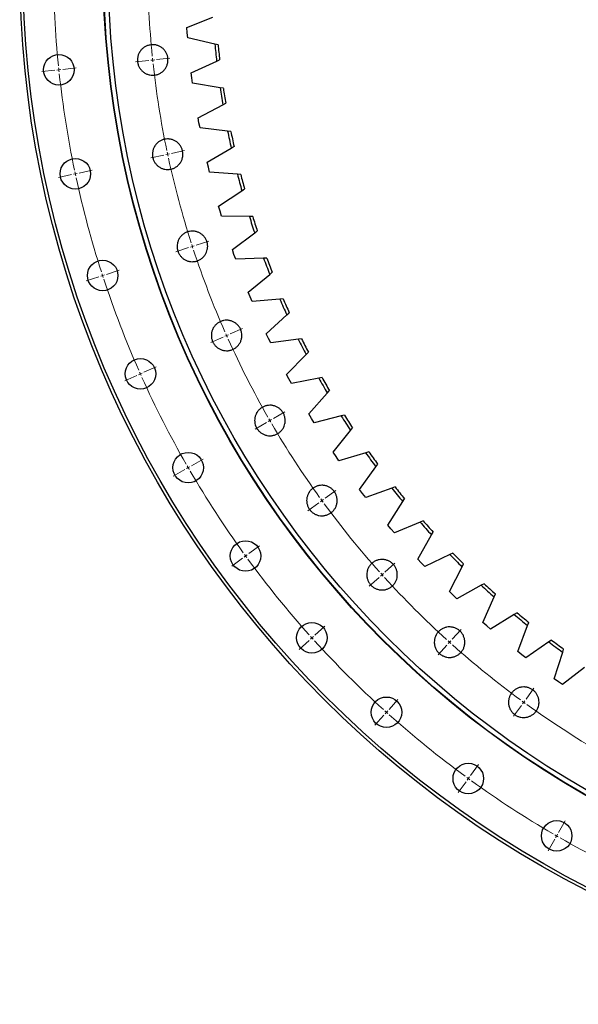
# Model space of a CAD drawing. Header units: millimetres. Extents: x -18 to 14774, y 15943 to 25639.
# Tile 1 of 20: x 2195 to 2908, y 17249 to 18507. Entities that reach past the tile are written whole.
import ezdxf

# ---------------------------------------------------------------- set-up
doc = ezdxf.new("R2010")
doc.units = ezdxf.units.MM
doc.header["$LTSCALE"] = 50

msp = doc.modelspace()

# ---------------------------------------------------------------- linework, layer by layer
at = {"color": 7, "linetype": 'Continuous', "lineweight": 25}
for p, q in [((2408.3, 18497.2), (2441.3, 18510.4)), ((2408.7, 18490.6), (2408.3, 18497.2)), ((2409.3, 18484.1), (2408.7, 18490.6)), ((2444, 18476.2), (2409.3, 18484.1)), ((2448.1, 18475.3), (2444, 18476.2)), ((2413.9, 18439.4), (2446.3, 18454.3)), ((2446.3, 18454.3), (2450.1, 18456.1)), ((2414.7, 18432.9), (2413.9, 18439.4)), ((2415.6, 18426.4), (2414.7, 18432.9)), ((2450.7, 18420.3), (2415.6, 18426.4)), ((2454.9, 18419.6), (2450.7, 18420.3)), ((2422.6, 18382), (2454.1, 18398.6)), ((2454.1, 18398.6), (2457.9, 18400.5)), ((2423.7, 18375.6), (2422.6, 18382)), ((2425, 18369.1), (2423.7, 18375.6)), ((2460.3, 18364.9), (2425, 18369.1)), ((2464.5, 18364.4), (2460.3, 18364.9)), ((2464.9, 18343.3), (2468.5, 18345.5)), ((2434.3, 18325.1), (2464.9, 18343.3)), ((2435.7, 18318.8), (2434.3, 18325.1)), ((2437.3, 18312.4), (2435.7, 18318.8)), ((2472.8, 18310), (2437.3, 18312.4)), ((2477, 18309.7), (2472.8, 18310)), ((2448.8, 18269), (2478.5, 18288.7)), ((2478.5, 18288.7), (2482, 18291)), ((2450.6, 18262.7), (2448.8, 18269)), ((2452.5, 18256.4), (2450.6, 18262.7)), ((2488.1, 18255.8), (2452.5, 18256.4)), ((2492.3, 18255.8), (2488.1, 18255.8)), ((2466.3, 18213.6), (2494.9, 18234.9)), ((2494.9, 18234.9), (2498.2, 18237.4)), ((2468.4, 18207.4), (2466.3, 18213.6)), ((2470.6, 18201.3), (2468.4, 18207.4)), ((2506.2, 18202.5), (2470.6, 18201.3)), ((2510.4, 18202.7), (2506.2, 18202.5)), ((2486.6, 18159.2), (2514, 18181.9)), ((2514, 18181.9), (2517.3, 18184.6)), ((2489, 18153.2), (2486.6, 18159.2)), ((2491.6, 18147.1), (2489, 18153.2)), ((2527, 18150.3), (2491.6, 18147.1)), ((2531.2, 18150.6), (2527, 18150.3)), ((2535.9, 18130.1), (2539, 18132.9)), ((2509.7, 18106), (2535.9, 18130.1)), ((2512.5, 18100.1), (2509.7, 18106)), ((2515.3, 18094.2), (2512.5, 18100.1)), ((2550.6, 18099.1), (2515.3, 18094.2)), ((2554.7, 18099.7), (2550.6, 18099.1)), ((2560.5, 18079.4), (2563.4, 18082.5)), ((2535.6, 18054), (2560.5, 18079.4)), ((2538.6, 18048.2), (2535.6, 18054)), ((2541.8, 18042.5), (2538.6, 18048.2)), ((2576.7, 18049.3), (2541.8, 18042.5)), ((2580.8, 18050.1), (2576.7, 18049.3)), ((2564.1, 18003.5), (2587.6, 18030.1)), ((2587.6, 18030.1), (2590.4, 18033.3)), ((2567.4, 17997.9), (2564.1, 18003.5)), ((2570.9, 17992.3), (2567.4, 17997.9)), ((2605.4, 18000.9), (2570.9, 17992.3)), ((2609.5, 18001.9), (2605.4, 18000.9)), ((2595.2, 17954.5), (2617.3, 17982.3)), ((2617.3, 17982.3), (2619.9, 17985.6)), ((2598.8, 17949), (2595.2, 17954.5)), ((2640.6, 17955.2), (2636.6, 17954)), ((2602.5, 17943.6), (2598.8, 17949)), ((2636.6, 17954), (2602.5, 17943.6)), ((2628.8, 17907.1), (2649.4, 17936.1)), ((2649.4, 17936.1), (2651.9, 17939.5)), ((2632.7, 17901.9), (2628.8, 17907.1)), ((2670.1, 17908.8), (2636.7, 17896.7)), ((2674.1, 17910.3), (2670.1, 17908.8)), ((2636.7, 17896.7), (2632.7, 17901.9)), ((2664.8, 17861.6), (2683.9, 17891.6)), ((2683.9, 17891.6), (2686.2, 17895.2)), ((2709.9, 17867.1), (2706, 17865.4)), ((2668.9, 17856.6), (2664.8, 17861.6)), ((2673.2, 17851.6), (2668.9, 17856.6)), ((2706, 17865.4), (2673.2, 17851.6)), ((2411.5, 17850.3), (2411.5, 17850.3)), ((2703.1, 17818), (2720.7, 17849)), ((2720.7, 17849), (2722.7, 17852.6)), ((2707.5, 17813.2), (2703.1, 17818)), ((2744.1, 17824), (2712, 17808.5)), ((2747.9, 17825.8), (2744.1, 17824)), ((2712, 17808.5), (2707.5, 17813.2)), ((2743.6, 17776.5), (2759.6, 17808.3)), ((2759.6, 17808.3), (2761.4, 17812.1)), ((2784.2, 17784.6), (2753, 17767.4)), ((2787.9, 17786.6), (2784.2, 17784.6)), ((2748.3, 17771.9), (2743.6, 17776.5)), ((2753, 17767.4), (2748.3, 17771.9)), ((2786.3, 17737.1), (2800.5, 17769.7)), ((2800.5, 17769.7), (2802.2, 17773.6)), ((2826.4, 17747.3), (2796.1, 17728.5)), ((2830, 17749.5), (2826.4, 17747.3)), ((2791.2, 17732.8), (2786.3, 17737.1)), ((2796.1, 17728.5), (2791.2, 17732.8)), ((2830.9, 17700), (2843.4, 17733.3)), ((2843.4, 17733.3), (2844.9, 17737.2)), ((2870.4, 17712.2), (2841.2, 17691.9)), ((2873.9, 17714.6), (2870.4, 17712.2)), ((2888.2, 17699.1), (2889.4, 17703.1)), ((2836, 17695.9), (2830.9, 17700)), ((2841.2, 17691.9), (2836, 17695.9)), ((2877.4, 17665.2), (2888.2, 17699.1)), ((2916.2, 17679.5), (2888.1, 17657.7)), ((2882.7, 17661.4), (2877.4, 17665.2)), ((2888.1, 17657.7), (2882.7, 17661.4))]:
    msp.add_line(p, q, dxfattribs=at)
at = {"color": 0, "linetype": 'Continuous', "lineweight": 18}
for p, q in [((2369.6, 18456.4), (2386.5, 18458.1)), ((2249.8, 18443.8), (2266.7, 18445.6)), ((2359.6, 18455.3), (2342.7, 18453.5)), ((2364.6, 18455.8), (2362.1, 18455.6)), ((2364.6, 18455.8), (2367.1, 18456.1)), ((2239.8, 18442.7), (2222.9, 18441)), ((2244.8, 18443.3), (2242.3, 18443)), ((2244.8, 18443.3), (2247.3, 18443.5)), ((2378.8, 18334.4), (2362.2, 18330.8)), ((2383.7, 18335.4), (2381.3, 18334.9)), ((2383.7, 18335.4), (2386.1, 18335.9)), ((2388.6, 18336.4), (2405.2, 18340)), ((2260.9, 18309.3), (2244.3, 18305.8)), ((2265.8, 18310.4), (2263.4, 18309.8)), ((2265.8, 18310.4), (2268.3, 18310.9)), ((2270.7, 18311.4), (2287.4, 18314.9)), ((2420, 18219.2), (2436.2, 18224.4)), ((2410.5, 18216.1), (2394.3, 18210.8)), ((2415.3, 18217.6), (2412.9, 18216.8)), ((2415.3, 18217.6), (2417.6, 18218.4)), ((2300.7, 18180.4), (2303, 18181.2)), ((2305.4, 18181.9), (2321.6, 18187.2)), ((2295.9, 18178.8), (2279.7, 18173.6)), ((2300.7, 18180.4), (2298.3, 18179.6)), ((2463.5, 18105.8), (2479.1, 18112.7)), ((2454.4, 18101.7), (2438.9, 18094.8)), ((2459, 18103.8), (2456.7, 18102.8)), ((2459, 18103.8), (2461.2, 18104.8)), ((2348.9, 18054.8), (2351.2, 18055.8)), ((2353.4, 18056.8), (2369, 18063.7)), ((2344.3, 18052.7), (2328.8, 18045.8)), ((2348.9, 18054.8), (2346.6, 18053.7)), ((2518.7, 17997.6), (2533.4, 18006.1)), ((2510, 17992.6), (2495.3, 17984.1)), ((2514.3, 17995.1), (2512.2, 17993.9)), ((2514.3, 17995.1), (2516.5, 17996.4)), ((2414.3, 17937.4), (2429, 17945.9)), ((2405.6, 17932.4), (2390.9, 17923.9)), ((2410, 17934.9), (2407.8, 17933.6)), ((2410, 17934.9), (2412.1, 17936.1)), ((2584.8, 17895.8), (2598.5, 17905.8)), ((2580.7, 17892.9), (2578.7, 17891.4)), ((2580.7, 17892.9), (2582.8, 17894.3)), ((2576.7, 17889.9), (2562.9, 17879.9)), ((2487.3, 17825), (2501, 17835)), ((2479.2, 17819.1), (2465.5, 17809.1)), ((2483.2, 17822), (2481.2, 17820.6)), ((2483.2, 17822), (2485.3, 17823.5)), ((2661.2, 17801.4), (2673.8, 17812.8)), ((2653.8, 17794.7), (2641.1, 17783.4)), ((2657.5, 17798.1), (2655.6, 17796.4)), ((2657.5, 17798.1), (2659.3, 17799.8)), ((2571.6, 17720.8), (2584.3, 17732.2)), ((2747, 17715.6), (2758.4, 17728.2)), ((2567.9, 17717.5), (2566.1, 17715.8)), ((2567.9, 17717.5), (2569.8, 17719.1)), ((2564.2, 17714.1), (2551.6, 17702.7)), ((2740.4, 17708.1), (2729, 17695.5)), ((2743.7, 17711.9), (2742, 17710)), ((2743.7, 17711.9), (2745.4, 17713.7)), ((2841.4, 17639.2), (2851.4, 17652.9)), ((2666.4, 17626), (2677.8, 17638.7)), ((2835.5, 17631.1), (2825.5, 17617.3)), ((2838.5, 17635.1), (2837, 17633.1)), ((2838.5, 17635.1), (2839.9, 17637.1)), ((2659.7, 17618.6), (2648.4, 17606)), ((2663.1, 17622.3), (2661.4, 17620.5)), ((2663.1, 17622.3), (2664.7, 17624.2)), ((2770.6, 17541.7), (2780.6, 17555.4)), ((2767.6, 17537.6), (2769.1, 17539.7)), ((2764.7, 17533.6), (2754.7, 17519.8)), ((2767.6, 17537.6), (2766.2, 17535.6)), ((2883, 17468.7), (2891.5, 17483.4)), ((2880.5, 17464.3), (2879.2, 17462.2)), ((2880.5, 17464.3), (2881.7, 17466.5)), ((2878, 17460), (2869.5, 17445.3))]:
    msp.add_line(p, q, dxfattribs=at)
at = {"color": 7, "linetype": 'Continuous', "lineweight": 25}
for centre, radius in [((3523.2, 18577.6), 1328.5), ((3523.2, 18577.6), 1324.5), ((3523.2, 18577.6), 1222), ((3523.2, 18577.6), 1221.5), ((3523.2, 18577.6), 1215.5), ((2244.8, 18443.3), 19.5), ((2265.8, 18310.4), 19.5), ((2300.7, 18180.4), 19.5), ((2348.9, 18054.8), 19.5), ((2410, 17934.9), 19.5), ((2483.2, 17822), 19.5), ((2567.9, 17717.5), 19.5), ((2663.1, 17622.3), 19.5), ((2767.6, 17537.6), 19.5), ((2880.5, 17464.3), 19.5)]:
    msp.add_circle(centre, radius, dxfattribs=at)
at = {"color": 0, "linetype": 'Continuous', "lineweight": 18}
for radius, start, end in [(1285.5, 180.2229, 185.7771), (1165, 180.2459, 185.7541), (1165, 185.877, 186), (1285.5, 185.8886, 186), (1165, 186, 186.123), (1165, 186.2459, 191.7541), (1285.5, 186, 186.1114), (1285.5, 186.2229, 191.7771), (1165, 191.877, 192), (1165, 192, 192.123), (1165, 192.2459, 197.7541), (1285.5, 191.8886, 192), (1285.5, 192, 192.1114), (1285.5, 192.2229, 197.7771), (1165, 197.877, 198), (1165, 198, 198.123), (1165, 198.2459, 203.7541), (1285.5, 197.8886, 198), (1285.5, 198, 198.1114), (1285.5, 198.2229, 203.7771), (1165, 203.877, 204), (1165, 204, 204.123), (1165, 204.2459, 209.7541), (1285.5, 203.8886, 204), (1285.5, 204, 204.1114), (1285.5, 204.2229, 209.7771), (1165, 209.877, 210), (1165, 210, 210.123), (1165, 210.2459, 215.7541), (1285.5, 209.8886, 210), (1285.5, 210, 210.1114), (1285.5, 210.2229, 215.7771), (1165, 215.877, 216), (1165, 216, 216.123), (1165, 216.2459, 221.7541), (1285.5, 215.8886, 216), (1285.5, 216, 216.1114), (1285.5, 216.2229, 221.7771), (1165, 221.877, 222), (1165, 222, 222.123), (1165, 222.2459, 227.7541), (1285.5, 221.8886, 222), (1285.5, 222, 222.1114), (1285.5, 222.2229, 227.7771), (1165, 227.877, 228), (1165, 228, 228.123), (1165, 228.2459, 233.7541), (1165, 233.877, 234), (1165, 234, 234.123), (1165, 234.2459, 239.7541), (1285.5, 227.8886, 228), (1285.5, 228, 228.1114), (1285.5, 228.2229, 233.7771), (1285.5, 233.8886, 234), (1285.5, 234, 234.1114), (1285.5, 234.2229, 239.7771), (1285.5, 239.8886, 240), (1285.5, 240, 240.1114), (1285.5, 240.2229, 245.7771)]:
    msp.add_arc((3523.2, 18577.6), radius, start, end, dxfattribs=at)
at = {"color": 7, "linetype": 'Continuous', "lineweight": 25}
for radius, start, end in [(1084, 185.3678, 186.533), (1080, 185.4376, 186.4632), (1084, 188.343, 189.5082), (1080, 188.4128, 189.4384), (1084, 191.3182, 192.4834), (1080, 191.388, 192.4136), (1084, 194.2934, 195.4586), (1080, 194.3632, 195.3888), (1084, 197.2686, 198.4338), (1080, 197.3384, 198.364), (1084, 200.2438, 201.4091), (1080, 200.3136, 201.3393), (1084, 203.219, 204.3843), (1080, 203.2888, 204.3145), (1084, 206.1942, 207.3595), (1080, 206.2641, 207.2897), (1084, 209.1695, 210.3347), (1080, 209.2393, 210.2649), (1084, 212.1447, 213.3099), (1080, 212.2145, 213.2401), (1080, 215.1897, 216.2153), (1084, 215.1199, 216.2851), (1084, 218.0951, 219.2603), (1080, 218.1649, 219.1905), (1080, 221.1401, 222.1657), (1084, 221.0703, 222.2355), (1084, 224.0455, 225.2107), (1080, 224.1153, 225.1409), (1084, 227.0207, 228.1859), (1080, 227.0905, 228.1161), (1084, 229.9959, 231.1611), (1080, 230.0657, 231.0913), (1084, 232.9711, 234.1363), (1080, 233.0409, 234.0665)]:
    msp.add_arc((3523.2, 18577.6), radius, start, end, dxfattribs=at)
for points, knots in [([(2350.8, 18442.1), (2349.9, 18443), (2349.1, 18444), (2348.1, 18445.5), (2347.7, 18446.1), (2347.1, 18447.2), (2346.8, 18447.8), (2346.1, 18449.6), (2345.7, 18450.8), (2345.4, 18452.7), (2345.3, 18453.3), (2345.2, 18454.6), (2345.1, 18455.2), (2345.1, 18457.1), (2345.2, 18458.4), (2345.6, 18460.3), (2345.8, 18460.9), (2346.1, 18462.1), (2346.6, 18463.3), (2347.1, 18464.5), (2347.6, 18465.3), (2347.7, 18465.6), (2348.1, 18466.1), (2348.2, 18466.4), (2349.1, 18467.7), (2349.9, 18468.7), (2351.3, 18470.1), (2351.7, 18470.5), (2352.7, 18471.3), (2353.3, 18471.7), (2354.8, 18472.8), (2356, 18473.4), (2357.7, 18474.1), (2358.3, 18474.3), (2359.6, 18474.7), (2360.2, 18474.8), (2362.1, 18475.2), (2363.3, 18475.3), (2365.3, 18475.3), (2365.9, 18475.3), (2367.2, 18475.2), (2367.8, 18475.1), (2369, 18474.9), (2369.7, 18474.7), (2370.9, 18474.3), (2371.5, 18474.1), (2373.3, 18473.4), (2374.4, 18472.8), (2376, 18471.7), (2376.5, 18471.3), (2377.5, 18470.5), (2378, 18470.1), (2379.3, 18468.7), (2380.1, 18467.8), (2381.2, 18466.2), (2381.5, 18465.6), (2382.1, 18464.5), (2382.7, 18463.3), (2383.1, 18462.1), (2383.5, 18460.9), (2383.6, 18460.3), (2384, 18458.4), (2384.1, 18457.1), (2384.1, 18455.2), (2384.1, 18454.6), (2384, 18453.6), (2384, 18453.3), (2383.9, 18452.7), (2383.8, 18452.4), (2383.5, 18450.8), (2383.1, 18449.6), (2382.4, 18447.8), (2382.1, 18447.2), (2381.5, 18446.1), (2381.2, 18445.6), (2380.1, 18444), (2379.3, 18443), (2378, 18441.6), (2377.5, 18441.2), (2376.5, 18440.4), (2376, 18440), (2374.9, 18439.3), (2374.4, 18439), (2373.3, 18438.4), (2372.7, 18438.1), (2370.9, 18437.3), (2369.7, 18437), (2367.8, 18436.6), (2367.2, 18436.5), (2365.9, 18436.4), (2365.3, 18436.3), (2363.4, 18436.3), (2362.1, 18436.5), (2360.2, 18436.8), (2359.6, 18437), (2358.4, 18437.4), (2357.8, 18437.6), (2356.6, 18438.1), (2356, 18438.3), (2354.9, 18438.9), (2354.3, 18439.3), (2352.7, 18440.3), (2351.7, 18441.1), (2350.8, 18442.1)], [0, 0, 0, 0, 0.03125, 0.03125, 0.046875, 0.046875, 0.0625, 0.0625, 0.09375, 0.09375, 0.109375, 0.109375, 0.125, 0.125, 0.15625, 0.15625, 0.171875, 0.171875, 0.1875, 0.203125, 0.203125, 0.210938, 0.210938, 0.21875, 0.21875, 0.25, 0.25, 0.265625, 0.265625, 0.28125, 0.28125, 0.3125, 0.3125, 0.328125, 0.328125, 0.34375, 0.34375, 0.375, 0.375, 0.390625, 0.390625, 0.40625, 0.40625, 0.421875, 0.421875, 0.4375, 0.4375, 0.46875, 0.46875, 0.484375, 0.484375, 0.5, 0.5, 0.53125, 0.53125, 0.546875, 0.546875, 0.5625, 0.578125, 0.578125, 0.59375, 0.59375, 0.625, 0.625, 0.640625, 0.640625, 0.648438, 0.648438, 0.65625, 0.65625, 0.6875, 0.6875, 0.703125, 0.703125, 0.71875, 0.71875, 0.75, 0.75, 0.765625, 0.765625, 0.78125, 0.78125, 0.796875, 0.796875, 0.8125, 0.8125, 0.84375, 0.84375, 0.859375, 0.859375, 0.875, 0.875, 0.90625, 0.90625, 0.921875, 0.921875, 0.9375, 0.9375, 0.953125, 0.953125, 0.96875, 0.96875, 1, 1, 1, 1]), ([(2369.9, 18321.6), (2369, 18322.5), (2368.2, 18323.5), (2367.1, 18325.1), (2366.8, 18325.6), (2366.2, 18326.8), (2365.9, 18327.4), (2365.2, 18329.1), (2364.8, 18330.3), (2364.4, 18332.2), (2364.4, 18332.9), (2364.2, 18334.1), (2364.2, 18334.8), (2364.2, 18336.7), (2364.3, 18337.9), (2364.7, 18339.8), (2364.9, 18340.5), (2365.2, 18341.7), (2365.7, 18342.9), (2366.2, 18344), (2366.6, 18344.9), (2366.8, 18345.1), (2367.1, 18345.7), (2367.3, 18346), (2368.2, 18347.3), (2369, 18348.3), (2370.4, 18349.6), (2370.8, 18350.1), (2371.8, 18350.9), (2372.3, 18351.3), (2373.9, 18352.3), (2375, 18352.9), (2376.8, 18353.7), (2377.4, 18353.9), (2378.6, 18354.3), (2379.3, 18354.4), (2381.1, 18354.8), (2382.4, 18354.9), (2384.3, 18354.9), (2385, 18354.9), (2386.2, 18354.7), (2386.9, 18354.7), (2388.1, 18354.4), (2388.7, 18354.3), (2390, 18353.9), (2390.6, 18353.7), (2392.3, 18352.9), (2393.5, 18352.3), (2395, 18351.3), (2395.6, 18350.9), (2396.6, 18350.1), (2397, 18349.6), (2398.4, 18348.3), (2399.2, 18347.3), (2400.3, 18345.7), (2400.6, 18345.2), (2401.2, 18344), (2401.7, 18342.9), (2402.2, 18341.7), (2402.5, 18340.5), (2402.7, 18339.8), (2403.1, 18338), (2403.2, 18336.7), (2403.2, 18334.8), (2403.2, 18334.2), (2403.1, 18333.2), (2403, 18332.9), (2402.9, 18332.2), (2402.9, 18331.9), (2402.6, 18330.4), (2402.2, 18329.1), (2401.5, 18327.4), (2401.2, 18326.8), (2400.6, 18325.7), (2400.3, 18325.1), (2399.2, 18323.5), (2398.4, 18322.5), (2397, 18321.2), (2396.6, 18320.7), (2395.6, 18319.9), (2395.1, 18319.6), (2394, 18318.8), (2393.5, 18318.5), (2392.3, 18317.9), (2391.8, 18317.6), (2390, 18316.9), (2388.8, 18316.5), (2386.9, 18316.2), (2386.3, 18316.1), (2385, 18315.9), (2384.4, 18315.9), (2382.4, 18315.9), (2381.2, 18316), (2379.3, 18316.4), (2378.7, 18316.6), (2377.4, 18316.9), (2376.8, 18317.1), (2375.7, 18317.6), (2375.1, 18317.9), (2374, 18318.5), (2373.4, 18318.8), (2371.8, 18319.9), (2370.8, 18320.7), (2369.9, 18321.6)], [0, 0, 0, 0, 0.03125, 0.03125, 0.046875, 0.046875, 0.0625, 0.0625, 0.09375, 0.09375, 0.109375, 0.109375, 0.125, 0.125, 0.15625, 0.15625, 0.171875, 0.171875, 0.1875, 0.203125, 0.203125, 0.210938, 0.210938, 0.21875, 0.21875, 0.25, 0.25, 0.265625, 0.265625, 0.28125, 0.28125, 0.3125, 0.3125, 0.328125, 0.328125, 0.34375, 0.34375, 0.375, 0.375, 0.390625, 0.390625, 0.40625, 0.40625, 0.421875, 0.421875, 0.4375, 0.4375, 0.46875, 0.46875, 0.484375, 0.484375, 0.5, 0.5, 0.53125, 0.53125, 0.546875, 0.546875, 0.5625, 0.578125, 0.578125, 0.59375, 0.59375, 0.625, 0.625, 0.640625, 0.640625, 0.648438, 0.648438, 0.65625, 0.65625, 0.6875, 0.6875, 0.703125, 0.703125, 0.71875, 0.71875, 0.75, 0.75, 0.765625, 0.765625, 0.78125, 0.78125, 0.796875, 0.796875, 0.8125, 0.8125, 0.84375, 0.84375, 0.859375, 0.859375, 0.875, 0.875, 0.90625, 0.90625, 0.921875, 0.921875, 0.9375, 0.9375, 0.953125, 0.953125, 0.96875, 0.96875, 1, 1, 1, 1]), ([(2401.5, 18203.8), (2400.6, 18204.7), (2399.8, 18205.7), (2398.7, 18207.3), (2398.4, 18207.9), (2397.8, 18209), (2397.5, 18209.6), (2396.8, 18211.3), (2396.4, 18212.6), (2396, 18214.4), (2395.9, 18215.1), (2395.8, 18216.3), (2395.8, 18217), (2395.8, 18218.9), (2395.9, 18220.2), (2396.3, 18222), (2396.4, 18222.7), (2396.8, 18223.9), (2397.2, 18225.1), (2397.8, 18226.2), (2398.2, 18227.1), (2398.4, 18227.4), (2398.7, 18227.9), (2398.9, 18228.2), (2399.8, 18229.5), (2400.6, 18230.5), (2401.9, 18231.8), (2402.4, 18232.3), (2403.4, 18233.1), (2403.9, 18233.5), (2405.5, 18234.5), (2406.6, 18235.1), (2408.4, 18235.9), (2409, 18236.1), (2410.2, 18236.5), (2410.8, 18236.6), (2412.7, 18237), (2414, 18237.1), (2415.9, 18237.1), (2416.5, 18237.1), (2417.8, 18237), (2418.4, 18236.9), (2419.7, 18236.6), (2420.3, 18236.5), (2421.5, 18236.1), (2422.1, 18235.9), (2423.9, 18235.1), (2425, 18234.5), (2426.6, 18233.5), (2427.1, 18233.1), (2428.1, 18232.3), (2428.6, 18231.9), (2429.9, 18230.5), (2430.8, 18229.5), (2431.8, 18227.9), (2432.2, 18227.4), (2432.8, 18226.3), (2433.3, 18225.1), (2433.7, 18223.9), (2434.1, 18222.7), (2434.3, 18222.1), (2434.6, 18220.2), (2434.8, 18218.9), (2434.8, 18217), (2434.7, 18216.4), (2434.6, 18215.4), (2434.6, 18215.1), (2434.5, 18214.5), (2434.4, 18214.1), (2434.1, 18212.6), (2433.8, 18211.4), (2433, 18209.6), (2432.8, 18209), (2432.2, 18207.9), (2431.8, 18207.3), (2430.8, 18205.7), (2430, 18204.8), (2428.6, 18203.4), (2428.1, 18203), (2427.1, 18202.1), (2426.6, 18201.8), (2425.6, 18201.1), (2425, 18200.7), (2423.9, 18200.1), (2423.3, 18199.9), (2421.6, 18199.1), (2420.3, 18198.7), (2418.5, 18198.4), (2417.8, 18198.3), (2416.5, 18198.1), (2415.9, 18198.1), (2414, 18198.1), (2412.7, 18198.2), (2410.9, 18198.6), (2410.2, 18198.8), (2409, 18199.1), (2408.4, 18199.4), (2407.2, 18199.8), (2406.7, 18200.1), (2405.5, 18200.7), (2405, 18201), (2403.4, 18202.1), (2402.4, 18202.9), (2401.5, 18203.8)], [0, 0, 0, 0, 0.03125, 0.03125, 0.046875, 0.046875, 0.0625, 0.0625, 0.09375, 0.09375, 0.109375, 0.109375, 0.125, 0.125, 0.15625, 0.15625, 0.171875, 0.171875, 0.1875, 0.203125, 0.203125, 0.210937, 0.210937, 0.21875, 0.21875, 0.25, 0.25, 0.265625, 0.265625, 0.28125, 0.28125, 0.3125, 0.3125, 0.328125, 0.328125, 0.34375, 0.34375, 0.375, 0.375, 0.390625, 0.390625, 0.40625, 0.40625, 0.421875, 0.421875, 0.4375, 0.4375, 0.46875, 0.46875, 0.484375, 0.484375, 0.5, 0.5, 0.53125, 0.53125, 0.546875, 0.546875, 0.5625, 0.578125, 0.578125, 0.59375, 0.59375, 0.625, 0.625, 0.640625, 0.640625, 0.648437, 0.648437, 0.65625, 0.65625, 0.6875, 0.6875, 0.703125, 0.703125, 0.71875, 0.71875, 0.75, 0.75, 0.765625, 0.765625, 0.78125, 0.78125, 0.796875, 0.796875, 0.8125, 0.8125, 0.84375, 0.84375, 0.859375, 0.859375, 0.875, 0.875, 0.90625, 0.90625, 0.921875, 0.921875, 0.9375, 0.9375, 0.953125, 0.953125, 0.96875, 0.96875, 1, 1, 1, 1]), ([(2445.2, 18090), (2444.3, 18090.9), (2443.5, 18091.9), (2442.4, 18093.5), (2442.1, 18094), (2441.5, 18095.1), (2441.2, 18095.7), (2440.5, 18097.5), (2440.1, 18098.7), (2439.7, 18100.6), (2439.6, 18101.2), (2439.5, 18102.5), (2439.5, 18103.1), (2439.5, 18105), (2439.6, 18106.3), (2440, 18108.2), (2440.1, 18108.8), (2440.5, 18110), (2440.9, 18111.2), (2441.5, 18112.4), (2441.9, 18113.2), (2442.1, 18113.5), (2442.4, 18114.1), (2442.6, 18114.3), (2443.5, 18115.7), (2444.3, 18116.7), (2445.6, 18118), (2446.1, 18118.4), (2447.1, 18119.2), (2447.6, 18119.6), (2449.2, 18120.7), (2450.3, 18121.3), (2452.1, 18122), (2452.7, 18122.2), (2453.9, 18122.6), (2454.5, 18122.8), (2456.4, 18123.1), (2457.7, 18123.3), (2459.6, 18123.3), (2460.2, 18123.2), (2461.5, 18123.1), (2462.1, 18123), (2463.4, 18122.8), (2464, 18122.6), (2465.2, 18122.3), (2465.8, 18122), (2467.6, 18121.3), (2468.7, 18120.7), (2470.3, 18119.6), (2470.8, 18119.3), (2471.8, 18118.4), (2472.3, 18118), (2473.6, 18116.7), (2474.5, 18115.7), (2475.5, 18114.1), (2475.9, 18113.5), (2476.5, 18112.4), (2477, 18111.3), (2477.4, 18110.1), (2477.8, 18108.8), (2478, 18108.2), (2478.3, 18106.3), (2478.5, 18105.1), (2478.5, 18103.2), (2478.4, 18102.5), (2478.3, 18101.6), (2478.3, 18101.2), (2478.2, 18100.6), (2478.1, 18100.3), (2477.8, 18098.7), (2477.5, 18097.5), (2476.7, 18095.7), (2476.5, 18095.2), (2475.9, 18094), (2475.5, 18093.5), (2474.5, 18091.9), (2473.7, 18090.9), (2472.3, 18089.5), (2471.8, 18089.1), (2470.8, 18088.3), (2470.3, 18087.9), (2469.3, 18087.2), (2468.7, 18086.9), (2467.6, 18086.3), (2467, 18086), (2465.3, 18085.3), (2464, 18084.9), (2462.2, 18084.5), (2461.5, 18084.4), (2460.3, 18084.3), (2459.6, 18084.3), (2457.7, 18084.3), (2456.4, 18084.4), (2454.6, 18084.8), (2453.9, 18084.9), (2452.7, 18085.3), (2452.1, 18085.5), (2450.9, 18086), (2450.4, 18086.3), (2449.2, 18086.9), (2448.7, 18087.2), (2447.1, 18088.3), (2446.1, 18089.1), (2445.2, 18090)], [0, 0, 0, 0, 0.03125, 0.03125, 0.046875, 0.046875, 0.0625, 0.0625, 0.09375, 0.09375, 0.109375, 0.109375, 0.125, 0.125, 0.15625, 0.15625, 0.171875, 0.171875, 0.1875, 0.203125, 0.203125, 0.210938, 0.210938, 0.21875, 0.21875, 0.25, 0.25, 0.265625, 0.265625, 0.28125, 0.28125, 0.3125, 0.3125, 0.328125, 0.328125, 0.34375, 0.34375, 0.375, 0.375, 0.390625, 0.390625, 0.40625, 0.40625, 0.421875, 0.421875, 0.4375, 0.4375, 0.46875, 0.46875, 0.484375, 0.484375, 0.5, 0.5, 0.53125, 0.53125, 0.546875, 0.546875, 0.5625, 0.578125, 0.578125, 0.59375, 0.59375, 0.625, 0.625, 0.640625, 0.640625, 0.648438, 0.648438, 0.65625, 0.65625, 0.6875, 0.6875, 0.703125, 0.703125, 0.71875, 0.71875, 0.75, 0.75, 0.765625, 0.765625, 0.78125, 0.78125, 0.796875, 0.796875, 0.8125, 0.8125, 0.84375, 0.84375, 0.859375, 0.859375, 0.875, 0.875, 0.90625, 0.90625, 0.921875, 0.921875, 0.9375, 0.9375, 0.953125, 0.953125, 0.96875, 0.96875, 1, 1, 1, 1]), ([(2500.5, 17981.3), (2499.6, 17982.2), (2498.8, 17983.2), (2497.8, 17984.8), (2497.4, 17985.4), (2496.8, 17986.5), (2496.5, 17987.1), (2495.8, 17988.8), (2495.4, 17990.1), (2495.1, 17991.9), (2495, 17992.6), (2494.9, 17993.8), (2494.8, 17994.5), (2494.8, 17996.4), (2494.9, 17997.7), (2495.3, 17999.5), (2495.5, 18000.2), (2495.8, 18001.4), (2496.3, 18002.6), (2496.8, 18003.7), (2497.3, 18004.6), (2497.4, 18004.9), (2497.8, 18005.4), (2497.9, 18005.7), (2498.8, 18007), (2499.6, 18008), (2501, 18009.4), (2501.4, 18009.8), (2502.4, 18010.6), (2503, 18011), (2504.5, 18012), (2505.7, 18012.6), (2507.4, 18013.4), (2508, 18013.6), (2509.3, 18014), (2509.9, 18014.1), (2511.8, 18014.5), (2513, 18014.6), (2515, 18014.6), (2515.6, 18014.6), (2516.9, 18014.5), (2517.5, 18014.4), (2518.7, 18014.1), (2519.4, 18014), (2520.6, 18013.6), (2521.2, 18013.4), (2523, 18012.7), (2524.1, 18012.1), (2525.7, 18011), (2526.2, 18010.6), (2527.2, 18009.8), (2527.7, 18009.4), (2529, 18008), (2529.8, 18007), (2530.9, 18005.4), (2531.2, 18004.9), (2531.8, 18003.8), (2532.4, 18002.6), (2532.8, 18001.4), (2533.2, 18000.2), (2533.3, 17999.6), (2533.7, 17997.7), (2533.8, 17996.4), (2533.8, 17994.5), (2533.8, 17993.9), (2533.7, 17992.9), (2533.7, 17992.6), (2533.6, 17992), (2533.5, 17991.6), (2533.2, 17990.1), (2532.8, 17988.9), (2532.1, 17987.1), (2531.8, 17986.5), (2531.2, 17985.4), (2530.9, 17984.8), (2529.8, 17983.2), (2529, 17982.3), (2527.7, 17980.9), (2527.2, 17980.5), (2526.2, 17979.7), (2525.7, 17979.3), (2524.6, 17978.6), (2524.1, 17978.2), (2523, 17977.6), (2522.4, 17977.4), (2520.6, 17976.6), (2519.4, 17976.3), (2517.5, 17975.9), (2516.9, 17975.8), (2515.6, 17975.7), (2515, 17975.6), (2513.1, 17975.6), (2511.8, 17975.7), (2509.9, 17976.1), (2509.3, 17976.3), (2508.1, 17976.6), (2507.5, 17976.9), (2506.3, 17977.3), (2505.7, 17977.6), (2504.6, 17978.2), (2504, 17978.5), (2502.4, 17979.6), (2501.4, 17980.4), (2500.5, 17981.3)], [0, 0, 0, 0, 0.03125, 0.03125, 0.046875, 0.046875, 0.0625, 0.0625, 0.09375, 0.09375, 0.109375, 0.109375, 0.125, 0.125, 0.15625, 0.15625, 0.171875, 0.171875, 0.1875, 0.203125, 0.203125, 0.210938, 0.210938, 0.21875, 0.21875, 0.25, 0.25, 0.265625, 0.265625, 0.28125, 0.28125, 0.3125, 0.3125, 0.328125, 0.328125, 0.34375, 0.34375, 0.375, 0.375, 0.390625, 0.390625, 0.40625, 0.40625, 0.421875, 0.421875, 0.4375, 0.4375, 0.46875, 0.46875, 0.484375, 0.484375, 0.5, 0.5, 0.53125, 0.53125, 0.546875, 0.546875, 0.5625, 0.578125, 0.578125, 0.59375, 0.59375, 0.625, 0.625, 0.640625, 0.640625, 0.648438, 0.648438, 0.65625, 0.65625, 0.6875, 0.6875, 0.703125, 0.703125, 0.71875, 0.71875, 0.75, 0.75, 0.765625, 0.765625, 0.78125, 0.78125, 0.796875, 0.796875, 0.8125, 0.8125, 0.84375, 0.84375, 0.859375, 0.859375, 0.875, 0.875, 0.90625, 0.90625, 0.921875, 0.921875, 0.9375, 0.9375, 0.953125, 0.953125, 0.96875, 0.96875, 1, 1, 1, 1]), ([(2566.9, 17879.1), (2566, 17880), (2565.2, 17881), (2564.2, 17882.5), (2563.8, 17883.1), (2563.2, 17884.2), (2563, 17884.8), (2562.2, 17886.6), (2561.9, 17887.8), (2561.5, 17889.7), (2561.4, 17890.3), (2561.3, 17891.6), (2561.2, 17892.2), (2561.2, 17894.1), (2561.4, 17895.4), (2561.7, 17897.3), (2561.9, 17897.9), (2562.3, 17899.1), (2562.7, 17900.3), (2563.2, 17901.5), (2563.7, 17902.3), (2563.8, 17902.6), (2564.2, 17903.1), (2564.3, 17903.4), (2565.2, 17904.8), (2566, 17905.7), (2567.4, 17907.1), (2567.9, 17907.5), (2568.9, 17908.3), (2569.4, 17908.7), (2571, 17909.8), (2572.1, 17910.4), (2573.9, 17911.1), (2574.5, 17911.3), (2575.7, 17911.7), (2576.3, 17911.9), (2578.2, 17912.2), (2579.4, 17912.4), (2581.4, 17912.4), (2582, 17912.3), (2583.3, 17912.2), (2583.9, 17912.1), (2585.2, 17911.9), (2585.8, 17911.7), (2587, 17911.3), (2587.6, 17911.1), (2589.4, 17910.4), (2590.5, 17909.8), (2592.1, 17908.7), (2592.6, 17908.3), (2593.6, 17907.5), (2594.1, 17907.1), (2595.4, 17905.7), (2596.2, 17904.8), (2597.3, 17903.2), (2597.6, 17902.6), (2598.2, 17901.5), (2598.8, 17900.3), (2599.2, 17899.1), (2599.6, 17897.9), (2599.7, 17897.3), (2600.1, 17895.4), (2600.2, 17894.1), (2600.2, 17892.2), (2600.2, 17891.6), (2600.1, 17890.6), (2600.1, 17890.3), (2600, 17889.7), (2599.9, 17889.4), (2599.6, 17887.8), (2599.2, 17886.6), (2598.5, 17884.8), (2598.2, 17884.2), (2597.6, 17883.1), (2597.3, 17882.6), (2596.3, 17881), (2595.4, 17880), (2594.1, 17878.6), (2593.6, 17878.2), (2592.6, 17877.4), (2592.1, 17877), (2591.1, 17876.3), (2590.5, 17876), (2589.4, 17875.4), (2588.8, 17875.1), (2587, 17874.4), (2585.8, 17874), (2583.9, 17873.6), (2583.3, 17873.5), (2582, 17873.4), (2581.4, 17873.4), (2579.5, 17873.4), (2578.2, 17873.5), (2576.3, 17873.8), (2575.7, 17874), (2574.5, 17874.4), (2573.9, 17874.6), (2572.7, 17875.1), (2572.1, 17875.3), (2571, 17875.9), (2570.5, 17876.3), (2568.8, 17877.3), (2567.9, 17878.2), (2566.9, 17879.1)], [0, 0, 0, 0, 0.03125, 0.03125, 0.046875, 0.046875, 0.0625, 0.0625, 0.09375, 0.09375, 0.109375, 0.109375, 0.125, 0.125, 0.15625, 0.15625, 0.171875, 0.171875, 0.1875, 0.203125, 0.203125, 0.210937, 0.210937, 0.21875, 0.21875, 0.25, 0.25, 0.265625, 0.265625, 0.28125, 0.28125, 0.3125, 0.3125, 0.328125, 0.328125, 0.34375, 0.34375, 0.375, 0.375, 0.390625, 0.390625, 0.40625, 0.40625, 0.421875, 0.421875, 0.4375, 0.4375, 0.46875, 0.46875, 0.484375, 0.484375, 0.5, 0.5, 0.53125, 0.53125, 0.546875, 0.546875, 0.5625, 0.578125, 0.578125, 0.59375, 0.59375, 0.625, 0.625, 0.640625, 0.640625, 0.648437, 0.648437, 0.65625, 0.65625, 0.6875, 0.6875, 0.703125, 0.703125, 0.71875, 0.71875, 0.75, 0.75, 0.765625, 0.765625, 0.78125, 0.78125, 0.796875, 0.796875, 0.8125, 0.8125, 0.84375, 0.84375, 0.859375, 0.859375, 0.875, 0.875, 0.90625, 0.90625, 0.921875, 0.921875, 0.9375, 0.9375, 0.953125, 0.953125, 0.96875, 0.96875, 1, 1, 1, 1]), ([(2643.7, 17784.3), (2642.8, 17785.2), (2642, 17786.2), (2640.9, 17787.8), (2640.6, 17788.3), (2640, 17789.5), (2639.7, 17790), (2639, 17791.8), (2638.6, 17793), (2638.2, 17794.9), (2638.1, 17795.5), (2638, 17796.8), (2638, 17797.5), (2638, 17799.4), (2638.1, 17800.6), (2638.5, 17802.5), (2638.6, 17803.1), (2639, 17804.4), (2639.4, 17805.6), (2640, 17806.7), (2640.4, 17807.5), (2640.6, 17807.8), (2640.9, 17808.4), (2641.1, 17808.7), (2642, 17810), (2642.8, 17811), (2644.1, 17812.3), (2644.6, 17812.7), (2645.6, 17813.6), (2646.1, 17813.9), (2647.7, 17815), (2648.8, 17815.6), (2650.6, 17816.3), (2651.2, 17816.6), (2652.4, 17816.9), (2653, 17817.1), (2654.9, 17817.5), (2656.2, 17817.6), (2658.1, 17817.6), (2658.7, 17817.6), (2660, 17817.4), (2660.6, 17817.3), (2661.9, 17817.1), (2662.5, 17816.9), (2663.7, 17816.6), (2664.3, 17816.3), (2666.1, 17815.6), (2667.2, 17815), (2668.8, 17814), (2669.3, 17813.6), (2670.3, 17812.8), (2670.8, 17812.3), (2672.2, 17811), (2673, 17810), (2674, 17808.4), (2674.4, 17807.8), (2675, 17806.7), (2675.5, 17805.6), (2675.9, 17804.4), (2676.3, 17803.2), (2676.5, 17802.5), (2676.9, 17800.6), (2677, 17799.4), (2677, 17797.5), (2676.9, 17796.8), (2676.9, 17795.9), (2676.8, 17795.6), (2676.7, 17794.9), (2676.7, 17794.6), (2676.4, 17793), (2676, 17791.8), (2675.3, 17790.1), (2675, 17789.5), (2674.4, 17788.3), (2674.1, 17787.8), (2673, 17786.2), (2672.2, 17785.2), (2670.8, 17783.9), (2670.3, 17783.4), (2669.4, 17782.6), (2668.9, 17782.2), (2667.8, 17781.5), (2667.3, 17781.2), (2666.1, 17780.6), (2665.5, 17780.3), (2663.8, 17779.6), (2662.6, 17779.2), (2660.7, 17778.8), (2660, 17778.7), (2658.8, 17778.6), (2658.1, 17778.6), (2656.2, 17778.6), (2655, 17778.7), (2653.1, 17779.1), (2652.4, 17779.2), (2651.2, 17779.6), (2650.6, 17779.8), (2649.4, 17780.3), (2648.9, 17780.6), (2647.7, 17781.2), (2647.2, 17781.5), (2645.6, 17782.6), (2644.6, 17783.4), (2643.7, 17784.3)], [0, 0, 0, 0, 0.03125, 0.03125, 0.046875, 0.046875, 0.0625, 0.0625, 0.09375, 0.09375, 0.109375, 0.109375, 0.125, 0.125, 0.15625, 0.15625, 0.171875, 0.171875, 0.1875, 0.203125, 0.203125, 0.210937, 0.210937, 0.21875, 0.21875, 0.25, 0.25, 0.265625, 0.265625, 0.28125, 0.28125, 0.3125, 0.3125, 0.328125, 0.328125, 0.34375, 0.34375, 0.375, 0.375, 0.390625, 0.390625, 0.40625, 0.40625, 0.421875, 0.421875, 0.4375, 0.4375, 0.46875, 0.46875, 0.484375, 0.484375, 0.5, 0.5, 0.53125, 0.53125, 0.546875, 0.546875, 0.5625, 0.578125, 0.578125, 0.59375, 0.59375, 0.625, 0.625, 0.640625, 0.640625, 0.648437, 0.648437, 0.65625, 0.65625, 0.6875, 0.6875, 0.703125, 0.703125, 0.71875, 0.71875, 0.75, 0.75, 0.765625, 0.765625, 0.78125, 0.78125, 0.796875, 0.796875, 0.8125, 0.8125, 0.84375, 0.84375, 0.859375, 0.859375, 0.875, 0.875, 0.90625, 0.90625, 0.921875, 0.921875, 0.9375, 0.9375, 0.953125, 0.953125, 0.96875, 0.96875, 1, 1, 1, 1]), ([(2729.9, 17698.1), (2729, 17699), (2728.2, 17700), (2727.1, 17701.5), (2726.8, 17702.1), (2726.2, 17703.2), (2725.9, 17703.8), (2725.2, 17705.6), (2724.8, 17706.8), (2724.5, 17708.7), (2724.4, 17709.3), (2724.2, 17710.6), (2724.2, 17711.2), (2724.2, 17713.1), (2724.3, 17714.4), (2724.7, 17716.3), (2724.9, 17716.9), (2725.2, 17718.1), (2725.7, 17719.3), (2726.2, 17720.5), (2726.7, 17721.3), (2726.8, 17721.6), (2727.1, 17722.2), (2727.3, 17722.4), (2728.2, 17723.8), (2729, 17724.7), (2730.4, 17726.1), (2730.8, 17726.5), (2731.8, 17727.3), (2732.3, 17727.7), (2733.9, 17728.8), (2735, 17729.4), (2736.8, 17730.1), (2737.4, 17730.3), (2738.7, 17730.7), (2739.3, 17730.9), (2741.1, 17731.2), (2742.4, 17731.4), (2744.3, 17731.4), (2745, 17731.3), (2746.2, 17731.2), (2746.9, 17731.1), (2748.1, 17730.9), (2748.7, 17730.7), (2750, 17730.3), (2750.6, 17730.1), (2752.3, 17729.4), (2753.5, 17728.8), (2755.1, 17727.7), (2755.6, 17727.3), (2756.6, 17726.5), (2757, 17726.1), (2758.4, 17724.8), (2759.2, 17723.8), (2760.3, 17722.2), (2760.6, 17721.6), (2761.2, 17720.5), (2761.7, 17719.3), (2762.2, 17718.1), (2762.5, 17716.9), (2762.7, 17716.3), (2763.1, 17714.4), (2763.2, 17713.1), (2763.2, 17711.2), (2763.2, 17710.6), (2763.1, 17709.6), (2763, 17709.3), (2762.9, 17708.7), (2762.9, 17708.4), (2762.6, 17706.8), (2762.2, 17705.6), (2761.5, 17703.8), (2761.2, 17703.2), (2760.6, 17702.1), (2760.3, 17701.6), (2759.2, 17700), (2758.4, 17699), (2757.1, 17697.6), (2756.6, 17697.2), (2755.6, 17696.4), (2755.1, 17696), (2754, 17695.3), (2753.5, 17695), (2752.4, 17694.4), (2751.8, 17694.1), (2750, 17693.4), (2748.8, 17693), (2746.9, 17692.6), (2746.3, 17692.5), (2745, 17692.4), (2744.4, 17692.4), (2742.4, 17692.4), (2741.2, 17692.5), (2739.3, 17692.9), (2738.7, 17693), (2737.4, 17693.4), (2736.8, 17693.6), (2735.7, 17694.1), (2735.1, 17694.3), (2734, 17694.9), (2733.4, 17695.3), (2731.8, 17696.3), (2730.8, 17697.2), (2729.9, 17698.1)], [0, 0, 0, 0, 0.03125, 0.03125, 0.046875, 0.046875, 0.0625, 0.0625, 0.09375, 0.09375, 0.109375, 0.109375, 0.125, 0.125, 0.15625, 0.15625, 0.171875, 0.171875, 0.1875, 0.203125, 0.203125, 0.210938, 0.210938, 0.21875, 0.21875, 0.25, 0.25, 0.265625, 0.265625, 0.28125, 0.28125, 0.3125, 0.3125, 0.328125, 0.328125, 0.34375, 0.34375, 0.375, 0.375, 0.390625, 0.390625, 0.40625, 0.40625, 0.421875, 0.421875, 0.4375, 0.4375, 0.46875, 0.46875, 0.484375, 0.484375, 0.5, 0.5, 0.53125, 0.53125, 0.546875, 0.546875, 0.5625, 0.578125, 0.578125, 0.59375, 0.59375, 0.625, 0.625, 0.640625, 0.640625, 0.648438, 0.648438, 0.65625, 0.65625, 0.6875, 0.6875, 0.703125, 0.703125, 0.71875, 0.71875, 0.75, 0.75, 0.765625, 0.765625, 0.78125, 0.78125, 0.796875, 0.796875, 0.8125, 0.8125, 0.84375, 0.84375, 0.859375, 0.859375, 0.875, 0.875, 0.90625, 0.90625, 0.921875, 0.921875, 0.9375, 0.9375, 0.953125, 0.953125, 0.96875, 0.96875, 1, 1, 1, 1]), ([(2824.7, 17621.3), (2823.8, 17622.2), (2823, 17623.2), (2821.9, 17624.8), (2821.6, 17625.4), (2821, 17626.5), (2820.7, 17627.1), (2820, 17628.8), (2819.6, 17630.1), (2819.2, 17631.9), (2819.1, 17632.6), (2819, 17633.8), (2819, 17634.5), (2819, 17636.4), (2819.1, 17637.7), (2819.5, 17639.5), (2819.6, 17640.2), (2820, 17641.4), (2820.4, 17642.6), (2821, 17643.7), (2821.4, 17644.6), (2821.6, 17644.9), (2821.9, 17645.4), (2822.1, 17645.7), (2823, 17647), (2823.8, 17648), (2825.1, 17649.3), (2825.6, 17649.8), (2826.6, 17650.6), (2827.1, 17651), (2828.7, 17652), (2829.8, 17652.6), (2831.6, 17653.4), (2832.2, 17653.6), (2833.4, 17654), (2834, 17654.1), (2835.9, 17654.5), (2837.2, 17654.6), (2839.1, 17654.6), (2839.7, 17654.6), (2841, 17654.5), (2841.6, 17654.4), (2842.9, 17654.1), (2843.5, 17654), (2844.7, 17653.6), (2845.3, 17653.4), (2847.1, 17652.6), (2848.2, 17652), (2849.8, 17651), (2850.3, 17650.6), (2851.3, 17649.8), (2851.8, 17649.4), (2853.2, 17648), (2854, 17647), (2855, 17645.4), (2855.4, 17644.9), (2856, 17643.8), (2856.5, 17642.6), (2856.9, 17641.4), (2857.3, 17640.2), (2857.5, 17639.6), (2857.8, 17637.7), (2858, 17636.4), (2858, 17634.5), (2857.9, 17633.9), (2857.8, 17632.9), (2857.8, 17632.6), (2857.7, 17632), (2857.7, 17631.6), (2857.3, 17630.1), (2857, 17628.9), (2856.3, 17627.1), (2856, 17626.5), (2855.4, 17625.4), (2855, 17624.8), (2854, 17623.2), (2853.2, 17622.3), (2851.8, 17620.9), (2851.3, 17620.5), (2850.4, 17619.6), (2849.8, 17619.3), (2848.8, 17618.6), (2848.2, 17618.2), (2847.1, 17617.6), (2846.5, 17617.4), (2844.8, 17616.6), (2843.5, 17616.2), (2841.7, 17615.9), (2841, 17615.8), (2839.8, 17615.6), (2839.1, 17615.6), (2837.2, 17615.6), (2835.9, 17615.7), (2834.1, 17616.1), (2833.4, 17616.3), (2832.2, 17616.6), (2831.6, 17616.9), (2830.4, 17617.3), (2829.9, 17617.6), (2828.7, 17618.2), (2828.2, 17618.5), (2826.6, 17619.6), (2825.6, 17620.4), (2824.7, 17621.3)], [0, 0, 0, 0, 0.03125, 0.03125, 0.046875, 0.046875, 0.0625, 0.0625, 0.09375, 0.09375, 0.109375, 0.109375, 0.125, 0.125, 0.15625, 0.15625, 0.171875, 0.171875, 0.1875, 0.203125, 0.203125, 0.210937, 0.210937, 0.21875, 0.21875, 0.25, 0.25, 0.265625, 0.265625, 0.28125, 0.28125, 0.3125, 0.3125, 0.328125, 0.328125, 0.34375, 0.34375, 0.375, 0.375, 0.390625, 0.390625, 0.40625, 0.40625, 0.421875, 0.421875, 0.4375, 0.4375, 0.46875, 0.46875, 0.484375, 0.484375, 0.5, 0.5, 0.53125, 0.53125, 0.546875, 0.546875, 0.5625, 0.578125, 0.578125, 0.59375, 0.59375, 0.625, 0.625, 0.640625, 0.640625, 0.648437, 0.648437, 0.65625, 0.65625, 0.6875, 0.6875, 0.703125, 0.703125, 0.71875, 0.71875, 0.75, 0.75, 0.765625, 0.765625, 0.78125, 0.78125, 0.796875, 0.796875, 0.8125, 0.8125, 0.84375, 0.84375, 0.859375, 0.859375, 0.875, 0.875, 0.90625, 0.90625, 0.921875, 0.921875, 0.9375, 0.9375, 0.953125, 0.953125, 0.96875, 0.96875, 1, 1, 1, 1])]:
    msp.add_open_spline(points, degree=3, knots=knots, dxfattribs=at)

doc.saveas('drawing.dxf')
